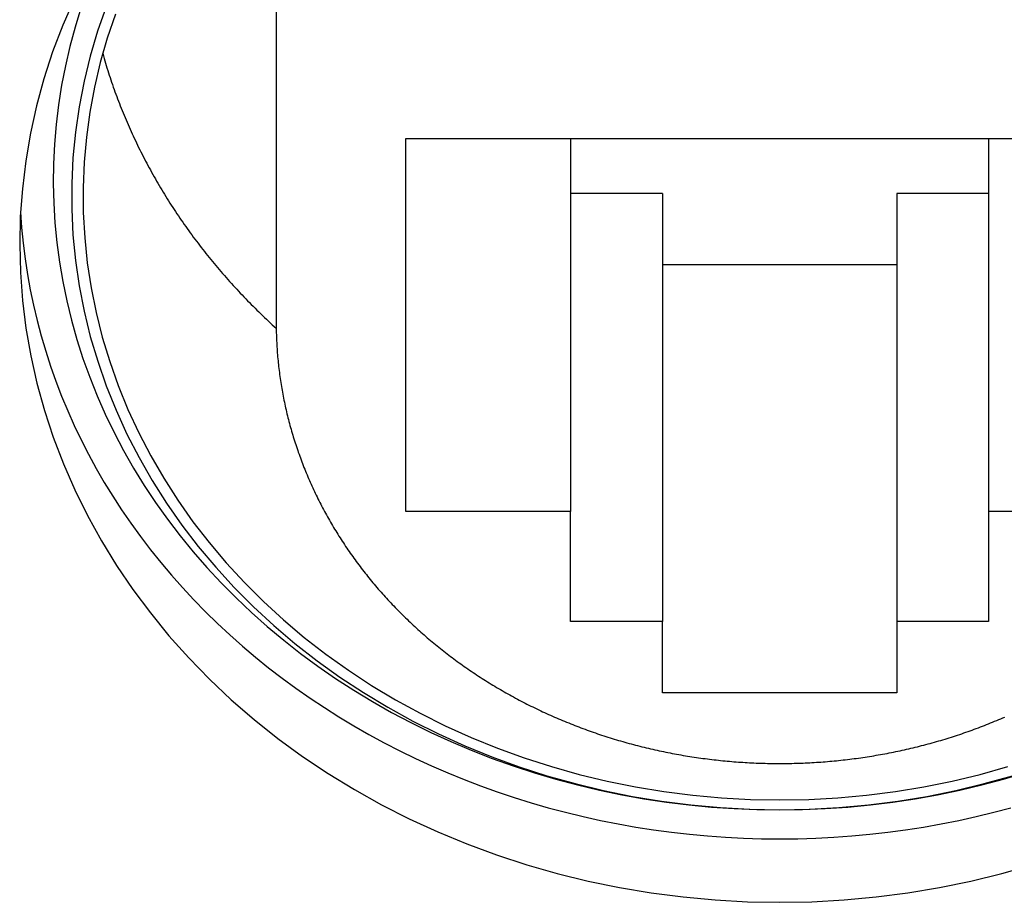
# Model space of a CAD drawing. Extents: x 1107 to 4046, y 937 to 3355.
# Tile 200 of 256: x 2175 to 2191, y 1777 to 1791. Entities that reach past the tile are written whole.
import ezdxf

# ---------------------------------------------------------------- set-up
doc = ezdxf.new("R2010")
doc.units = 0
doc.layers.add('KF_VIDA_L___C_REAR', color=7, linetype='CONTINUOUS')

# ---------------------------------------------------------------- blocks, each defined once
blk = doc.blocks.new('KF_VIDA_L___C_REAR')
at = {"layer": 'KF_VIDA_L___C_REAR'}
for p, q in [((-7.95, 103.055658), (-7.95, 96.555658)), ((-5.9, 99.46665), (5.9, 99.46665)), ((-5.9, 93.577678), (-5.9, 99.46665)), ((-3.3, 99.46665), (-3.3, 93.577678)), ((3.3, 99.46665), (3.3, 93.577678)), ((-1.85, 98.595627), (-3.3, 98.595627)), ((-1.85, 98.595627), (-1.85, 91.845627)), ((3.3, 98.595627), (1.85, 98.595627)), ((1.85, 98.595627), (1.85, 91.845627)), ((1.85, 97.469794), (-1.85, 97.469794)), ((-3.3, 93.577678), (-5.9, 93.577678)), ((-3.3, 91.845627), (-3.3, 93.577678)), ((5.9, 93.577678), (3.3, 93.577678)), ((3.3, 93.577678), (3.3, 91.845627)), ((-1.85, 91.845627), (-3.3, 91.845627)), ((-1.85, 90.719794), (-1.85, 91.845627)), ((3.3, 91.845627), (1.85, 91.845627)), ((1.85, 91.845627), (1.85, 90.719794)), ((1.85, 90.719794), (-1.85, 90.719794))]:
    blk.add_line(p, q, dxfattribs=at)
for points in [[(-11.1417, 101.665, 0), (-11.3207, 101.253, 0), (-11.4793, 100.834, 0), (-11.6173, 100.409, 0), (-11.7343, 99.9804, 0), (-11.8302, 99.5475, 0), (-11.9049, 99.1115, 0), (-11.9581, 98.6731, 0), (-11.9898, 98.2331, 0), (-12, 97.7924, 0), (-11.9885, 97.3517, 0), (-11.9555, 96.9118, 0), (-11.901, 96.4736, 0), (-11.8251, 96.0377, 0), (-11.7279, 95.605, 0), (-11.6096, 95.1763, 0), (-11.4704, 94.7523, 0), (-11.3105, 94.3338, 0), (-11.1303, 93.9215, 0), (-10.9301, 93.5162, 0), (-10.7103, 93.1187, 0), (-10.4711, 92.7296, 0), (-10.2131, 92.3496, 0), (-9.93679, 91.9794, 0), (-9.64255, 91.6197, 0), (-9.33097, 91.2712, 0), (-9.0026, 90.9344, 0), (-8.65804, 90.6099, 0), (-8.29789, 90.2984, 0), (-7.92282, 90.0004, 0), (-7.53349, 89.7165, 0), (-7.13061, 89.4471, 0), (-6.7149, 89.1927, 0), (-6.28711, 88.9539, 0), (-5.84801, 88.7309, 0), (-5.39838, 88.5243, 0), (-4.93905, 88.3344, 0), (-4.47083, 88.1616, 0), (-3.99456, 88.006, 0), (-3.51111, 87.8681, 0), (-3.02134, 87.7481, 0), (-2.52613, 87.6462, 0), (-2.02638, 87.5626, 0), (-1.52298, 87.4974, 0), (-1.01685, 87.4507, 0), (-0.508881, 87.4227, 0), (0, 87.4134, 0), (0.508881, 87.4227, 0), (1.01685, 87.4507, 0), (1.52298, 87.4974, 0), (2.02638, 87.5626, 0), (2.52613, 87.6462, 0), (3.02134, 87.7481, 0), (3.51111, 87.8681, 0), (3.99456, 88.006, 0)], [(-10.634, 101.545, 0), (-10.7693, 101.157, 0), (-10.8856, 100.764, 0), (-10.9828, 100.368, 0), (-11.0608, 99.968, 0), (-11.1194, 99.5657, 0), (-11.1585, 99.1616, 0), (-11.178, 98.7564, 0), (-11.1779, 98.3509, 0), (-11.1582, 97.9458, 0), (-11.1189, 97.5417, 0), (-11.0601, 97.1394, 0), (-10.982, 96.7396, 0), (-10.8845, 96.343, 0), (-10.768, 95.9503, 0), (-10.6326, 95.5621, 0), (-10.4786, 95.1792, 0), (-10.3061, 94.8022, 0), (-10.1156, 94.4318, 0), (-9.90736, 94.0686, 0), (-9.68173, 93.7133, 0), (-9.43913, 93.3664, 0), (-9.17996, 93.0287, 0), (-8.9047, 92.7007, 0), (-8.61382, 92.3829, 0), (-8.30783, 92.076, 0), (-7.98727, 91.7805, 0), (-7.6527, 91.4968, 0), (-7.30471, 91.2255, 0), (-6.94391, 90.967, 0), (-6.57092, 90.7219, 0), (-6.18642, 90.4905, 0), (-5.79106, 90.2732, 0), (-5.38555, 90.0705, 0), (-4.97059, 89.8827, 0), (-4.54691, 89.71, 0), (-4.11526, 89.5529, 0), (-3.67639, 89.4116, 0), (-3.23108, 89.2863, 0), (-2.78009, 89.1773, 0), (-2.32423, 89.0847, 0), (-1.8643, 89.0087, 0), (-1.40109, 88.9495, 0), (-0.935429, 88.9071, 0), (-0.468125, 88.8817, 0), (0, 88.8732, 0), (0.468125, 88.8817, 0), (0.935429, 88.9071, 0), (1.40109, 88.9495, 0), (1.8643, 89.0087, 0), (2.32423, 89.0847, 0), (2.78009, 89.1773, 0), (3.23108, 89.2863, 0), (3.67639, 89.4116, 0)], [(-10.4872, 101.43, 0), (-10.6165, 101.049, 0), (-10.7273, 100.664, 0), (-10.8195, 100.274, 0), (-10.8929, 99.8819, 0), (-10.9473, 99.4873, 0), (-10.9826, 99.0911, 0), (-10.9988, 98.694, 0), (-10.9959, 98.2966, 0), (-10.9739, 97.8996, 0), (-10.9327, 97.5038, 0), (-10.8726, 97.1099, 0), (-10.7935, 96.7184, 0), (-10.6956, 96.3302, 0), (-10.5791, 95.9458, 0), (-10.4442, 95.566, 0), (-10.2912, 95.1913, 0), (-10.1202, 94.8225, 0), (-9.93162, 94.4603, 0), (-9.72574, 94.1051, 0), (-9.50295, 93.7577, 0), (-9.26362, 93.4186, 0), (-9.00816, 93.0885, 0), (-8.73703, 92.7679, 0), (-8.4507, 92.4574, 0), (-8.14966, 92.1574, 0), (-7.83444, 91.8686, 0), (-7.50558, 91.5915, 0), (-7.16367, 91.3265, 0), (-6.80928, 91.074, 0), (-6.44305, 90.8346, 0), (-6.06561, 90.6086, 0), (-5.6776, 90.3964, 0), (-5.27972, 90.1984, 0), (-4.87266, 90.015, 0), (-4.45711, 89.8464, 0), (-4.0338, 89.693, 0), (-3.60348, 89.555, 0), (-3.16689, 89.4327, 0), (-2.72478, 89.3263, 0), (-2.27793, 89.2359, 0), (-1.82712, 89.1617, 0), (-1.37313, 89.1039, 0), (-0.91675, 89.0625, 0), (-0.458774, 89.0377, 0), (0, 89.0294, 0), (0.458774, 89.0377, 0), (0.91675, 89.0625, 0), (1.37313, 89.1039, 0), (1.82712, 89.1617, 0), (2.27793, 89.2359, 0), (2.72478, 89.3263, 0), (3.16689, 89.4327, 0), (3.60348, 89.555, 0)], [(-11.0319, 101.522, 0), (-11.1247, 101.221, 0), (-11.2066, 100.918, 0), (-11.2775, 100.613, 0), (-11.3373, 100.307, 0), (-11.3861, 99.9985, 0), (-11.4236, 99.6892, 0), (-11.4499, 99.3789, 0), (-11.4651, 99.0682, 0), (-11.4689, 98.7571, 0), (-11.4615, 98.4461, 0), (-11.4429, 98.1355, 0), (-11.4131, 97.8255, 0), (-11.372, 97.5165, 0), (-11.3199, 97.2087, 0), (-11.2566, 96.9026, 0), (-11.1822, 96.5982, 0), (-11.0969, 96.2961, 0), (-11.0008, 95.9964, 0), (-10.8938, 95.6994, 0), (-10.7761, 95.4055, 0), (-10.6479, 95.115, 0), (-10.5092, 94.828, 0), (-10.3603, 94.545, 0), (-10.2011, 94.2661, 0), (-10.032, 93.9917, 0), (-9.85302, 93.7221, 0), (-9.66438, 93.4574, 0), (-9.46626, 93.1979, 0), (-9.25886, 92.9439, 0), (-9.04237, 92.6957, 0), (-8.81702, 92.4535, 0), (-8.58302, 92.2175, 0), (-8.34061, 91.988, 0), (-8.09001, 91.7652, 0), (-7.83148, 91.5492, 0), (-7.56527, 91.3404, 0), (-7.29163, 91.1389, 0), (-7.01085, 90.945, 0), (-6.72319, 90.7587, 0), (-6.42894, 90.5803, 0), (-6.12838, 90.41, 0), (-5.82181, 90.248, 0), (-5.50954, 90.0943, 0), (-5.19186, 89.9491, 0), (-4.86908, 89.8127, 0), (-4.54153, 89.6851, 0), (-4.20953, 89.5664, 0), (-3.8734, 89.4568, 0), (-3.53347, 89.3563, 0), (-3.19008, 89.2651, 0), (-2.84355, 89.1833, 0), (-2.49424, 89.1109, 0), (-2.14248, 89.048, 0), (-1.78862, 88.9947, 0), (-1.43301, 88.951, 0), (-1.07599, 88.917, 0), (-0.717911, 88.8926, 0), (-0.359131, 88.878, 0), (0, 88.8732, 0), (0.359131, 88.878, 0), (0.717911, 88.8926, 0), (1.07599, 88.917, 0), (1.43301, 88.951, 0), (1.78862, 88.9947, 0), (2.14248, 89.048, 0), (2.49424, 89.1109, 0), (2.84355, 89.1833, 0), (3.19008, 89.2651, 0), (3.53347, 89.3563, 0), (3.8734, 89.4568, 0)], [(-10.6888, 100.806, 0), (-10.678, 100.768, 0), (-10.6671, 100.73, 0), (-10.656, 100.692, 0), (-10.6447, 100.654, 0), (-10.6333, 100.616, 0), (-10.6217, 100.579, 0), (-10.6098, 100.541, 0), (-10.5978, 100.503, 0), (-10.5857, 100.466, 0), (-10.5733, 100.428, 0), (-10.5608, 100.391, 0), (-10.5481, 100.353, 0), (-10.5352, 100.316, 0), (-10.5222, 100.278, 0), (-10.5089, 100.241, 0), (-10.4955, 100.204, 0), (-10.4819, 100.167, 0), (-10.4682, 100.129, 0), (-10.4542, 100.092, 0), (-10.4401, 100.055, 0), (-10.4258, 100.018, 0), (-10.4114, 99.9811, 0), (-10.3967, 99.9442, 0), (-10.3819, 99.9073, 0), (-10.3669, 99.8705, 0), (-10.3518, 99.8337, 0), (-10.3364, 99.797, 0), (-10.3209, 99.7603, 0), (-10.3052, 99.7237, 0), (-10.2894, 99.6872, 0), (-10.2733, 99.6507, 0), (-10.2571, 99.6142, 0), (-10.2408, 99.5778, 0), (-10.2242, 99.5415, 0), (-10.2075, 99.5053, 0), (-10.1906, 99.4691, 0), (-10.1735, 99.4329, 0), (-10.1563, 99.3968, 0), (-10.1389, 99.3608, 0), (-10.1213, 99.3248, 0), (-10.1036, 99.2889, 0), (-10.0857, 99.2531, 0), (-10.0676, 99.2173, 0), (-10.0493, 99.1816, 0), (-10.0309, 99.146, 0), (-10.0123, 99.1104, 0), (-9.99356, 99.0749, 0), (-9.97464, 99.0394, 0), (-9.95554, 99.0041, 0), (-9.93628, 98.9688, 0), (-9.91686, 98.9335, 0), (-9.89726, 98.8984, 0), (-9.8775, 98.8633, 0), (-9.85757, 98.8282, 0), (-9.83748, 98.7933, 0), (-9.81722, 98.7584, 0), (-9.7968, 98.7236, 0), (-9.77621, 98.6888, 0), (-9.75546, 98.6542, 0), (-9.73455, 98.6196, 0), (-9.71347, 98.585, 0), (-9.69223, 98.5506, 0), (-9.67082, 98.5162, 0), (-9.64925, 98.4819, 0), (-9.62752, 98.4477, 0), (-9.60563, 98.4136, 0), (-9.58358, 98.3795, 0), (-9.56136, 98.3455, 0), (-9.53899, 98.3116, 0), (-9.51645, 98.2778, 0), (-9.49376, 98.2441, 0), (-9.47091, 98.2104, 0), (-9.44789, 98.1768, 0), (-9.42472, 98.1433, 0), (-9.40139, 98.1099, 0), (-9.3779, 98.0766, 0), (-9.35425, 98.0433, 0), (-9.33045, 98.0102, 0), (-9.30649, 97.9771, 0), (-9.28237, 97.9441, 0), (-9.2581, 97.9112, 0), (-9.23367, 97.8784, 0), (-9.20909, 97.8456, 0), (-9.18435, 97.813, 0), (-9.15946, 97.7804, 0), (-9.13441, 97.7479, 0), (-9.10921, 97.7156, 0), (-9.08386, 97.6833, 0), (-9.05836, 97.6511, 0), (-9.0327, 97.619, 0), (-9.00689, 97.5869, 0), (-8.98093, 97.555, 0), (-8.95482, 97.5232, 0), (-8.92856, 97.4914, 0), (-8.90214, 97.4598, 0), (-8.87558, 97.4282, 0), (-8.84887, 97.3968, 0), (-8.82201, 97.3654, 0), (-8.795, 97.3341, 0), (-8.76785, 97.303, 0), (-8.74055, 97.2719, 0), (-8.7131, 97.2409, 0), (-8.6855, 97.21, 0), (-8.65776, 97.1792, 0), (-8.62987, 97.1485, 0), (-8.60184, 97.118, 0), (-8.57366, 97.0875, 0), (-8.54534, 97.0571, 0), (-8.51687, 97.0268, 0), (-8.48827, 96.9966, 0), (-8.45952, 96.9665, 0), (-8.43062, 96.9366, 0), (-8.40159, 96.9067, 0), (-8.37241, 96.8769, 0), (-8.3431, 96.8472, 0), (-8.31364, 96.8177, 0), (-8.28405, 96.7882, 0), (-8.25431, 96.7589, 0), (-8.22444, 96.7296, 0), (-8.19442, 96.7005, 0), (-8.16427, 96.6714, 0), (-8.13399, 96.6425, 0), (-8.10356, 96.6137, 0), (-8.073, 96.585, 0), (-8.04231, 96.5564, 0), (-8.01148, 96.5279, 0), (-7.98051, 96.4995, 0), (-7.94941, 96.4712, 0)], [(-11.9861, 98.3057, 0), (-11.969, 98.0589, 0), (-11.9451, 97.8125, 0), (-11.9144, 97.5667, 0), (-11.877, 97.3216, 0), (-11.8329, 97.0773, 0), (-11.782, 96.834, 0), (-11.7246, 96.5918, 0), (-11.6604, 96.3509, 0), (-11.5897, 96.1113, 0), (-11.5124, 95.8733, 0), (-11.4286, 95.637, 0), (-11.3383, 95.4024, 0), (-11.2416, 95.1698, 0), (-11.1386, 94.9392, 0), (-11.0292, 94.7108, 0), (-10.9136, 94.4848, 0), (-10.7918, 94.2612, 0), (-10.6639, 94.0401, 0), (-10.53, 93.8217, 0), (-10.3901, 93.6062, 0), (-10.2443, 93.3936, 0), (-10.0928, 93.1841, 0), (-9.9355, 92.9778, 0), (-9.7726, 92.7747, 0), (-9.60417, 92.5751, 0), (-9.4303, 92.379, 0), (-9.25109, 92.1865, 0), (-9.06665, 91.9978, 0), (-8.87707, 91.8129, 0), (-8.68247, 91.632, 0), (-8.48296, 91.4552, 0), (-8.27864, 91.2825, 0), (-8.06964, 91.1141, 0), (-7.85607, 90.95, 0), (-7.63805, 90.7904, 0), (-7.41572, 90.6353, 0), (-7.18918, 90.4848, 0), (-6.95857, 90.339, 0), (-6.72403, 90.1981, 0), (-6.48568, 90.062, 0), (-6.24366, 89.9308, 0), (-5.9981, 89.8047, 0), (-5.74915, 89.6837, 0), (-5.49695, 89.5678, 0), (-5.24163, 89.4572, 0), (-4.98335, 89.3518, 0), (-4.72225, 89.2518, 0), (-4.45847, 89.1573, 0), (-4.19217, 89.0681, 0), (-3.9235, 88.9845, 0), (-3.6526, 88.9065, 0), (-3.37964, 88.834, 0), (-3.10477, 88.7672, 0), (-2.82814, 88.7061, 0), (-2.54991, 88.6507, 0), (-2.27023, 88.601, 0), (-1.98927, 88.5571, 0), (-1.70719, 88.5191, 0), (-1.42413, 88.4868, 0), (-1.14028, 88.4604, 0), (-0.855772, 88.4398, 0), (-0.570784, 88.4251, 0), (-0.285473, 88.4163, 0), (0, 88.4134, 0), (0.285473, 88.4163, 0), (0.570784, 88.4251, 0), (0.855772, 88.4398, 0), (1.14028, 88.4604, 0), (1.42413, 88.4868, 0), (1.70719, 88.5191, 0), (1.98927, 88.5571, 0), (2.27023, 88.601, 0), (2.54991, 88.6507, 0), (2.82814, 88.7061, 0), (3.10477, 88.7672, 0), (3.37964, 88.834, 0), (3.6526, 88.9065, 0)], [(-7.95, 96.5557, 0), (-7.94992, 96.5242, 0), (-7.94967, 96.4928, 0), (-7.94926, 96.4614, 0), (-7.94869, 96.43, 0), (-7.94796, 96.3986, 0), (-7.94706, 96.3672, 0), (-7.946, 96.3358, 0), (-7.94477, 96.3044, 0), (-7.94339, 96.273, 0), (-7.94184, 96.2417, 0), (-7.94013, 96.2103, 0), (-7.93825, 96.1789, 0), (-7.93622, 96.1476, 0), (-7.93402, 96.1162, 0), (-7.93166, 96.0849, 0), (-7.92914, 96.0535, 0), (-7.92646, 96.0222, 0), (-7.92362, 95.9909, 0), (-7.92061, 95.9596, 0), (-7.91745, 95.9283, 0), (-7.91412, 95.8971, 0), (-7.91063, 95.8658, 0), (-7.90699, 95.8346, 0), (-7.90318, 95.8034, 0), (-7.89921, 95.7722, 0), (-7.89508, 95.741, 0), (-7.89079, 95.7098, 0), (-7.88634, 95.6786, 0), (-7.88173, 95.6475, 0), (-7.87696, 95.6164, 0), (-7.87203, 95.5853, 0), (-7.86695, 95.5542, 0), (-7.8617, 95.5232, 0), (-7.85629, 95.4921, 0), (-7.85073, 95.4611, 0), (-7.845, 95.4301, 0), (-7.83912, 95.3992, 0), (-7.83308, 95.3682, 0), (-7.82688, 95.3373, 0), (-7.82052, 95.3064, 0), (-7.81401, 95.2756, 0), (-7.80733, 95.2447, 0), (-7.8005, 95.2139, 0), (-7.79351, 95.1832, 0), (-7.78636, 95.1524, 0), (-7.77906, 95.1217, 0), (-7.7716, 95.091, 0), (-7.76398, 95.0604, 0), (-7.7562, 95.0297, 0), (-7.74827, 94.9991, 0), (-7.74018, 94.9686, 0), (-7.73193, 94.9381, 0), (-7.72352, 94.9076, 0), (-7.71496, 94.8771, 0), (-7.70625, 94.8467, 0), (-7.69738, 94.8163, 0), (-7.68835, 94.786, 0), (-7.67916, 94.7557, 0), (-7.66982, 94.7254, 0), (-7.66033, 94.6952, 0), (-7.65068, 94.665, 0), (-7.64087, 94.6348, 0), (-7.63091, 94.6047, 0), (-7.62079, 94.5747, 0), (-7.61052, 94.5447, 0), (-7.6001, 94.5147, 0), (-7.58952, 94.4847, 0), (-7.57878, 94.4549, 0), (-7.56789, 94.425, 0), (-7.55685, 94.3952, 0), (-7.54565, 94.3655, 0), (-7.5343, 94.3357, 0), (-7.5228, 94.3061, 0), (-7.51114, 94.2765, 0), (-7.49933, 94.2469, 0), (-7.48737, 94.2174, 0), (-7.47526, 94.188, 0), (-7.463, 94.1585, 0), (-7.45059, 94.1292, 0), (-7.43802, 94.0999, 0), (-7.42531, 94.0706, 0), (-7.41244, 94.0414, 0), (-7.39943, 94.0123, 0), (-7.38627, 93.9832, 0), (-7.37296, 93.9541, 0), (-7.3595, 93.9252, 0), (-7.34589, 93.8962, 0), (-7.33214, 93.8674, 0), (-7.31824, 93.8385, 0), (-7.30419, 93.8098, 0), (-7.28999, 93.7811, 0), (-7.27565, 93.7524, 0), (-7.26117, 93.7239, 0), (-7.24653, 93.6953, 0), (-7.23176, 93.6669, 0), (-7.21684, 93.6385, 0), (-7.20177, 93.6101, 0), (-7.18656, 93.5818, 0), (-7.17121, 93.5536, 0), (-7.15572, 93.5255, 0), (-7.14008, 93.4974, 0), (-7.1243, 93.4693, 0), (-7.10838, 93.4414, 0), (-7.09231, 93.4135, 0), (-7.07611, 93.3856, 0), (-7.05976, 93.3579, 0), (-7.04328, 93.3302, 0), (-7.02665, 93.3025, 0), (-7.00988, 93.275, 0), (-6.99298, 93.2475, 0), (-6.97593, 93.2201, 0), (-6.95875, 93.1927, 0), (-6.94143, 93.1654, 0), (-6.92397, 93.1382, 0), (-6.90637, 93.111, 0), (-6.88864, 93.084, 0), (-6.87077, 93.057, 0), (-6.85276, 93.03, 0), (-6.83462, 93.0032, 0), (-6.81634, 92.9764, 0), (-6.79793, 92.9497, 0), (-6.77938, 92.923, 0), (-6.76069, 92.8965, 0), (-6.74188, 92.87, 0), (-6.72293, 92.8436, 0), (-6.70384, 92.8173, 0), (-6.68462, 92.791, 0), (-6.66527, 92.7648, 0), (-6.64579, 92.7387, 0), (-6.62617, 92.7127, 0), (-6.60643, 92.6868, 0), (-6.58655, 92.6609, 0), (-6.56654, 92.6352, 0), (-6.5464, 92.6095, 0), (-6.52613, 92.5839, 0), (-6.50573, 92.5583, 0), (-6.4852, 92.5329, 0), (-6.46454, 92.5075, 0), (-6.44375, 92.4822, 0), (-6.42284, 92.457, 0), (-6.4018, 92.4319, 0), (-6.38063, 92.4069, 0), (-6.35933, 92.382, 0), (-6.33791, 92.3571, 0), (-6.31636, 92.3324, 0), (-6.29468, 92.3077, 0), (-6.27288, 92.2831, 0), (-6.25096, 92.2586, 0), (-6.22891, 92.2342, 0), (-6.20674, 92.2099, 0), (-6.18445, 92.1857, 0), (-6.16204, 92.1615, 0), (-6.1395, 92.1375, 0), (-6.11685, 92.1135, 0), (-6.09407, 92.0897, 0), (-6.07117, 92.0659, 0), (-6.04816, 92.0422, 0), (-6.02502, 92.0186, 0), (-6.00177, 91.9951, 0), (-5.9784, 91.9717, 0), (-5.95491, 91.9484, 0), (-5.9313, 91.9252, 0), (-5.90758, 91.902, 0), (-5.88374, 91.879, 0), (-5.85979, 91.8561, 0), (-5.83572, 91.8332, 0), (-5.81154, 91.8105, 0), (-5.78724, 91.7879, 0), (-5.76283, 91.7653, 0), (-5.73831, 91.7429, 0), (-5.71368, 91.7205, 0), (-5.68894, 91.6982, 0), (-5.66408, 91.6761, 0), (-5.63911, 91.654, 0), (-5.61404, 91.6321, 0), (-5.58885, 91.6102, 0), (-5.56355, 91.5885, 0), (-5.53815, 91.5668, 0), (-5.51264, 91.5452, 0), (-5.48702, 91.5238, 0), (-5.46129, 91.5024, 0), (-5.43546, 91.4812, 0), (-5.40952, 91.46, 0), (-5.38348, 91.439, 0), (-5.35733, 91.418, 0), (-5.33108, 91.3972, 0), (-5.30472, 91.3764, 0), (-5.27826, 91.3558, 0), (-5.2517, 91.3353, 0), (-5.22504, 91.3149, 0), (-5.19827, 91.2945, 0), (-5.17141, 91.2743, 0), (-5.14444, 91.2542, 0), (-5.11737, 91.2342, 0), (-5.0902, 91.2143, 0), (-5.06294, 91.1945, 0), (-5.03557, 91.1749, 0), (-5.00811, 91.1553, 0), (-4.98055, 91.1358, 0), (-4.95289, 91.1165, 0), (-4.92513, 91.0972, 0), (-4.89728, 91.0781, 0), (-4.86934, 91.0591, 0), (-4.8413, 91.0402, 0), (-4.81316, 91.0214, 0), (-4.78494, 91.0027, 0), (-4.75661, 90.9841, 0), (-4.7282, 90.9657, 0), (-4.69969, 90.9473, 0), (-4.67109, 90.9291, 0), (-4.6424, 90.911, 0), (-4.61362, 90.893, 0), (-4.58475, 90.8751, 0), (-4.55579, 90.8573, 0), (-4.52674, 90.8396, 0), (-4.49761, 90.8221, 0), (-4.46838, 90.8046, 0), (-4.43907, 90.7873, 0), (-4.40967, 90.7701, 0), (-4.38019, 90.753, 0), (-4.35062, 90.7361, 0), (-4.32097, 90.7192, 0), (-4.29123, 90.7025, 0), (-4.26141, 90.6859, 0), (-4.23151, 90.6694, 0), (-4.20153, 90.653, 0), (-4.17146, 90.6367, 0), (-4.14131, 90.6206, 0), (-4.11109, 90.6045, 0), (-4.08078, 90.5886, 0), (-4.0504, 90.5728, 0), (-4.01993, 90.5572, 0), (-3.98939, 90.5416, 0), (-3.95878, 90.5262, 0), (-3.92808, 90.5109, 0), (-3.89731, 90.4957, 0), (-3.86647, 90.4806, 0), (-3.83555, 90.4656, 0), (-3.80456, 90.4508, 0), (-3.77349, 90.4361, 0), (-3.74235, 90.4215, 0), (-3.71114, 90.407, 0), (-3.67986, 90.3927, 0), (-3.6485, 90.3785, 0), (-3.61708, 90.3644, 0), (-3.58559, 90.3504, 0), (-3.55402, 90.3365, 0), (-3.52239, 90.3228, 0), (-3.4907, 90.3092, 0), (-3.45893, 90.2957, 0), (-3.4271, 90.2823, 0), (-3.3952, 90.2691, 0), (-3.36324, 90.256, 0), (-3.33121, 90.243, 0), (-3.29912, 90.2301, 0), (-3.26697, 90.2174, 0), (-3.23475, 90.2048, 0), (-3.20247, 90.1923, 0), (-3.17013, 90.1799, 0), (-3.13773, 90.1677, 0), (-3.10527, 90.1556, 0), (-3.07274, 90.1436, 0), (-3.04016, 90.1317, 0), (-3.00752, 90.12, 0), (-2.97483, 90.1084, 0), (-2.94207, 90.0969, 0), (-2.90926, 90.0855, 0), (-2.8764, 90.0743, 0), (-2.84347, 90.0632, 0), (-2.8105, 90.0522, 0), (-2.77747, 90.0414, 0), (-2.74438, 90.0307, 0), (-2.71125, 90.0201, 0), (-2.67806, 90.0097, 0), (-2.64482, 89.9993, 0), (-2.61152, 89.9891, 0), (-2.57818, 89.9791, 0), (-2.54479, 89.9692, 0), (-2.51135, 89.9593, 0), (-2.47786, 89.9497, 0), (-2.44432, 89.9401, 0), (-2.41074, 89.9307, 0), (-2.37711, 89.9214, 0), (-2.34343, 89.9123, 0), (-2.30971, 89.9033, 0), (-2.27594, 89.8944, 0), (-2.24213, 89.8857, 0), (-2.20827, 89.877, 0), (-2.17438, 89.8685, 0), (-2.14044, 89.8602, 0), (-2.10646, 89.852, 0), (-2.07244, 89.8439, 0), (-2.03838, 89.8359, 0), (-2.00428, 89.8281, 0), (-1.97014, 89.8204, 0), (-1.93597, 89.8129, 0), (-1.90175, 89.8054, 0), (-1.86751, 89.7981, 0), (-1.83322, 89.791, 0), (-1.7989, 89.7839, 0), (-1.76455, 89.7771, 0), (-1.73016, 89.7703, 0), (-1.69574, 89.7637, 0), (-1.66128, 89.7572, 0), (-1.6268, 89.7508, 0), (-1.59228, 89.7446, 0), (-1.55773, 89.7385, 0), (-1.52315, 89.7325, 0), (-1.48855, 89.7267, 0), (-1.45391, 89.721, 0), (-1.41925, 89.7155, 0), (-1.38456, 89.71, 0), (-1.34984, 89.7047, 0), (-1.3151, 89.6996, 0), (-1.28033, 89.6946, 0), (-1.24554, 89.6897, 0), (-1.21073, 89.6849, 0), (-1.17589, 89.6803, 0), (-1.14103, 89.6758, 0), (-1.10614, 89.6715, 0), (-1.07124, 89.6673, 0), (-1.03632, 89.6632, 0), (-1.00137, 89.6592, 0), (-0.966409, 89.6554, 0), (-0.931427, 89.6518, 0), (-0.896427, 89.6482, 0), (-0.86141, 89.6448, 0), (-0.826377, 89.6415, 0), (-0.791328, 89.6384, 0), (-0.756264, 89.6354, 0), (-0.721186, 89.6325, 0), (-0.686093, 89.6298, 0), (-0.650988, 89.6272, 0), (-0.61587, 89.6248, 0), (-0.580741, 89.6224, 0), (-0.5456, 89.6203, 0), (-0.510449, 89.6182, 0), (-0.475288, 89.6163, 0), (-0.440118, 89.6145, 0), (-0.40494, 89.6129, 0), (-0.369753, 89.6114, 0), (-0.33456, 89.61, 0), (-0.299361, 89.6088, 0), (-0.264155, 89.6077, 0), (-0.228945, 89.6067, 0), (-0.19373, 89.6059, 0), (-0.158511, 89.6052, 0), (-0.123289, 89.6046, 0), (-0.088065, 89.6042, 0), (-0.052839, 89.6039, 0), (-0.017612, 89.6038, 0), (0.017615, 89.6038, 0), (0.052842, 89.6039, 0), (0.088068, 89.6042, 0), (0.123293, 89.6046, 0), (0.158515, 89.6051, 0), (0.193735, 89.6058, 0), (0.22895, 89.6066, 0), (0.264162, 89.6076, 0), (0.299367, 89.6087, 0), (0.334567, 89.6099, 0), (0.369761, 89.6113, 0), (0.404947, 89.6128, 0), (0.440126, 89.6144, 0), (0.475296, 89.6162, 0), (0.510457, 89.6181, 0), (0.545608, 89.6202, 0), (0.580748, 89.6224, 0), (0.615877, 89.6247, 0), (0.650995, 89.6271, 0), (0.6861, 89.6297, 0), (0.721192, 89.6325, 0), (0.75627, 89.6353, 0), (0.791333, 89.6383, 0), (0.826381, 89.6415, 0), (0.861414, 89.6448, 0), (0.89643, 89.6482, 0), (0.931429, 89.6517, 0), (0.96641, 89.6554, 0), (1.00137, 89.6592, 0), (1.03632, 89.6632, 0), (1.07124, 89.6672, 0), (1.10614, 89.6715, 0), (1.14102, 89.6758, 0), (1.17588, 89.6803, 0), (1.21072, 89.6849, 0), (1.24554, 89.6897, 0), (1.28033, 89.6946, 0), (1.31509, 89.6996, 0), (1.34984, 89.7048, 0), (1.38455, 89.7101, 0), (1.41924, 89.7155, 0), (1.4539, 89.721, 0), (1.48854, 89.7267, 0), (1.52314, 89.7326, 0), (1.55772, 89.7385, 0), (1.59227, 89.7446, 0), (1.62678, 89.7509, 0), (1.66127, 89.7572, 0), (1.69572, 89.7637, 0), (1.73014, 89.7704, 0), (1.76453, 89.7771, 0), (1.79888, 89.784, 0), (1.8332, 89.791, 0), (1.86749, 89.7982, 0), (1.90174, 89.8055, 0), (1.93595, 89.8129, 0), (1.97013, 89.8205, 0), (2.00426, 89.8282, 0), (2.03836, 89.836, 0), (2.07242, 89.844, 0), (2.10644, 89.852, 0), (2.14043, 89.8603, 0), (2.17436, 89.8686, 0), (2.20826, 89.8771, 0), (2.24212, 89.8857, 0), (2.27593, 89.8945, 0), (2.3097, 89.9033, 0), (2.34342, 89.9123, 0), (2.3771, 89.9215, 0), (2.41073, 89.9308, 0), (2.44432, 89.9402, 0), (2.47786, 89.9497, 0), (2.51135, 89.9593, 0), (2.5448, 89.9691, 0), (2.57819, 89.9791, 0), (2.61154, 89.9891, 0), (2.64483, 89.9993, 0), (2.67807, 90.0096, 0), (2.71127, 90.0201, 0), (2.7444, 90.0306, 0), (2.77749, 90.0414, 0), (2.81052, 90.0522, 0), (2.8435, 90.0632, 0), (2.87642, 90.0742, 0), (2.90929, 90.0855, 0), (2.9421, 90.0968, 0), (2.97486, 90.1083, 0), (3.00755, 90.1199, 0), (3.04019, 90.1316, 0), (3.07277, 90.1435, 0), (3.10529, 90.1555, 0), (3.13776, 90.1676, 0), (3.17016, 90.1798, 0), (3.2025, 90.1922, 0), (3.23477, 90.2047, 0), (3.26699, 90.2173, 0), (3.29914, 90.2301, 0), (3.33123, 90.2429, 0), (3.36326, 90.2559, 0), (3.39522, 90.2691, 0), (3.42711, 90.2823, 0), (3.45894, 90.2957, 0), (3.4907, 90.3092, 0), (3.5224, 90.3228, 0), (3.55403, 90.3365, 0)]]:
    blk.add_polyline3d(points, dxfattribs=at)

msp = doc.modelspace()

# ---------------------------------------------------------------- block references
at = {"layer": 'KF_VIDA_L___C_REAR'}
msp.add_blockref('KF_VIDA_L___C_REAR', (2186.979, 1689.213), dxfattribs=at)

doc.saveas('drawing.dxf')
